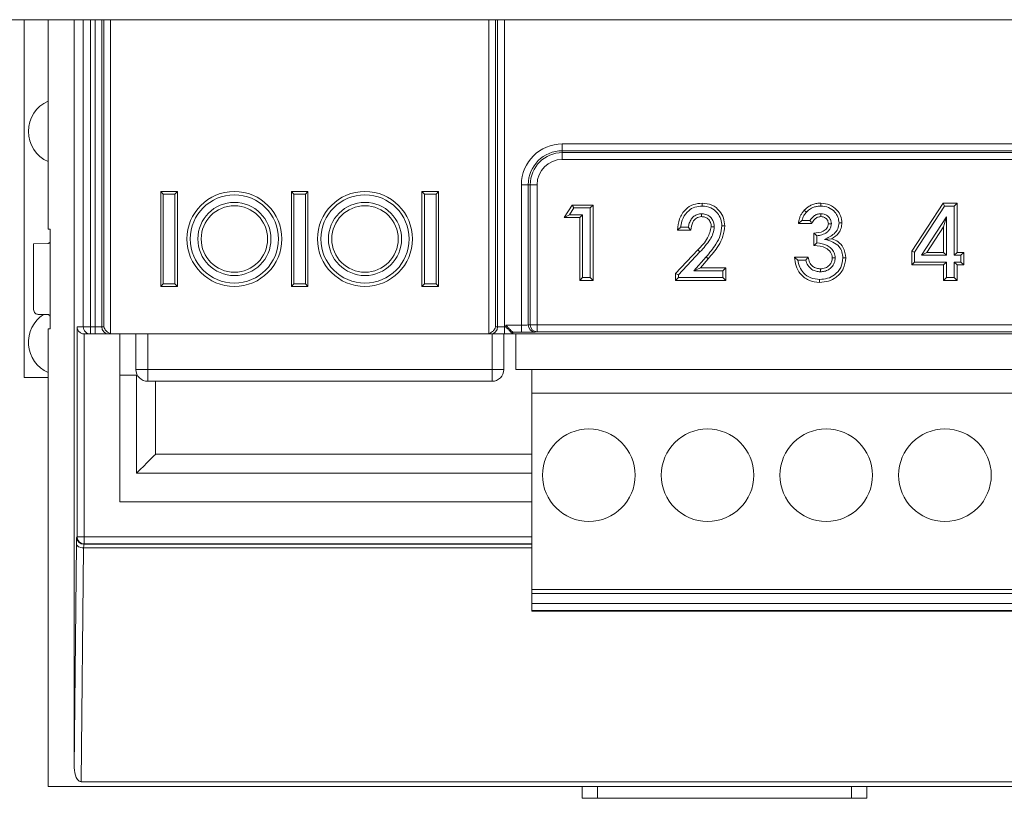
# Model space of a CAD drawing. Header units: millimetres. Extents: x 240 to 2023, y 154 to 1434.
# Tile 13 of 51: x 284 to 325, y 575 to 608. Entities that reach past the tile are written whole.
import ezdxf

# ---------------------------------------------------------------- set-up
doc = ezdxf.new("R2010")
doc.units = ezdxf.units.MM
doc.header["$LTSCALE"] = 7.5

msp = doc.modelspace()

# ---------------------------------------------------------------- linework, layer by layer
at = {"color": 7, "linetype": 'Continuous', "lineweight": 15}
for p, q in [((549.997, 607.863), (259.997, 607.863)), ((284.107, 607.863), (284.107, 592.778)), ((285.107, 607.863), (285.107, 599.033)), ((286.211, 607.863), (286.211, 576.339)), ((306.771, 602.343), (306.771, 602.63)), ((306.771, 602.63), (368.771, 602.63)), ((368.771, 602.343), (306.771, 602.343)), ((306.771, 602.259), (306.771, 602.343)), ((306.771, 602.259), (306.771, 601.972)), ((306.771, 602.259), (368.771, 602.259)), ((368.771, 601.972), (306.771, 601.972)), ((289.963, 600.516), (289.857, 600.622)), ((290.557, 600.622), (289.857, 600.622)), ((289.857, 600.622), (289.857, 596.622)), ((290.452, 600.516), (290.557, 600.622)), ((290.557, 596.622), (290.557, 600.622)), ((295.463, 600.516), (295.357, 600.622)), ((296.057, 600.622), (295.357, 600.622)), ((295.357, 600.622), (295.357, 596.622)), ((295.952, 600.516), (296.057, 600.622)), ((296.057, 596.622), (296.057, 600.622)), ((300.963, 600.516), (300.857, 600.622)), ((301.557, 600.622), (300.857, 600.622)), ((300.857, 600.622), (300.857, 596.622)), ((301.452, 600.516), (301.557, 600.622)), ((301.557, 596.622), (301.557, 600.622)), ((305.049, 594.991), (305.049, 600.908)), ((305.336, 600.908), (305.049, 600.908)), ((305.336, 600.908), (305.336, 594.998)), ((305.42, 600.908), (305.336, 600.908)), ((305.42, 600.908), (305.707, 600.908)), ((305.42, 595.003), (305.42, 600.908)), ((305.707, 600.908), (305.707, 595.003)), ((289.963, 600.516), (289.963, 596.728)), ((290.452, 600.516), (289.963, 600.516)), ((290.452, 596.728), (290.452, 600.516)), ((295.952, 600.516), (295.463, 600.516)), ((295.463, 600.516), (295.463, 596.728)), ((295.952, 596.728), (295.952, 600.516)), ((301.452, 600.516), (300.963, 600.516)), ((300.963, 600.516), (300.963, 596.728)), ((301.452, 596.728), (301.452, 600.516)), ((306.851, 599.521), (307.192, 600.05)), ((307.077, 599.645), (307.259, 599.927)), ((307.259, 599.927), (307.192, 600.05)), ((307.192, 600.05), (308.073, 600.05)), ((307.259, 599.927), (307.949, 599.927)), ((307.949, 599.927), (308.073, 600.05)), ((307.949, 599.927), (307.949, 596.999)), ((308.073, 600.05), (308.073, 596.875)), ((312.663, 600.008), (312.663, 600.132)), ((317.051, 599.752), (316.961, 599.837)), ((317.662, 600.008), (317.663, 600.132)), ((321.488, 598.104), (322.807, 600.132)), ((321.611, 598.067), (322.874, 600.008)), ((322.874, 600.008), (322.807, 600.132)), ((322.807, 600.132), (323.401, 600.132)), ((322.874, 600.008), (323.277, 600.008)), ((323.277, 600.008), (323.401, 600.132)), ((323.277, 600.008), (323.277, 597.932)), ((323.401, 600.132), (323.401, 598.056)), ((307.077, 599.645), (306.851, 599.521)), ((307.503, 599.521), (306.851, 599.521)), ((307.626, 599.645), (307.077, 599.645)), ((307.626, 599.645), (307.503, 599.521)), ((307.503, 596.875), (307.503, 599.521)), ((307.626, 596.999), (307.626, 599.645)), ((312.632, 599.685), (312.631, 599.562)), ((317.204, 599.4), (316.866, 599.4)), ((317.658, 599.685), (317.659, 599.562)), ((322.954, 599.553), (321.901, 597.932)), ((322.954, 599.553), (322.831, 599.136)), ((322.954, 597.932), (322.954, 599.553)), ((285.198, 599.033), (285.107, 599.033)), ((285.198, 594.837), (285.198, 599.033)), ((312.191, 598.992), (311.622, 598.992)), ((312.078, 599.115), (311.755, 599.115)), ((313.17, 599.139), (313.046, 599.14)), ((313.493, 599.179), (313.616, 599.18)), ((317.287, 599.277), (316.717, 599.277)), ((318.103, 599.264), (317.979, 599.263)), ((318.426, 599.3), (318.549, 599.299)), ((322.831, 599.136), (322.128, 598.056)), ((322.831, 598.056), (322.831, 599.136)), ((317.369, 598.341), (317.369, 598.87)), ((317.492, 598.459), (317.492, 598.758)), ((317.819, 598.604), (318.124, 598.634)), ((284.498, 598.423), (285.1, 598.433)), ((284.498, 595.644), (284.498, 598.423)), ((311.54, 597.164), (312.48, 598.165)), ((312.57, 598.08), (312.48, 598.165)), ((321.611, 598.067), (321.488, 598.104)), ((321.488, 597.527), (321.488, 598.104)), ((311.664, 597.115), (312.57, 598.08)), ((312.827, 597.865), (312.317, 597.281)), ((312.92, 597.784), (312.588, 597.405)), ((312.827, 597.865), (312.92, 597.784)), ((316.555, 597.852), (317.125, 597.852)), ((316.691, 597.729), (317.024, 597.729)), ((318.266, 597.829), (318.142, 597.827)), ((318.589, 597.822), (318.712, 597.822)), ((321.611, 597.65), (321.611, 598.067)), ((321.901, 597.932), (322.128, 598.056)), ((321.901, 597.932), (322.954, 597.932)), ((322.128, 598.056), (322.831, 598.056)), ((322.954, 597.932), (322.831, 598.056)), ((323.277, 597.932), (323.401, 598.056)), ((323.277, 597.932), (323.562, 597.932)), ((323.401, 598.056), (323.686, 598.056)), ((323.562, 597.932), (323.686, 598.056)), ((323.562, 597.932), (323.562, 597.65)), ((323.686, 598.056), (323.686, 597.527)), ((312.317, 597.281), (312.588, 597.405)), ((312.317, 597.281), (313.533, 597.281)), ((312.588, 597.405), (313.657, 597.405)), ((313.533, 597.281), (313.657, 597.405)), ((313.533, 597.281), (313.533, 596.999)), ((313.657, 597.405), (313.657, 596.875)), ((317.641, 597.24), (317.642, 597.364)), ((321.611, 597.65), (321.488, 597.527)), ((322.831, 597.527), (321.488, 597.527)), ((322.954, 597.65), (321.611, 597.65)), ((322.954, 597.65), (322.831, 597.527)), ((322.831, 596.875), (322.831, 597.527)), ((322.954, 596.999), (322.954, 597.65)), ((323.277, 597.65), (323.277, 596.999)), ((323.277, 597.65), (323.401, 597.527)), ((323.562, 597.65), (323.277, 597.65)), ((323.401, 597.527), (323.401, 596.875)), ((323.686, 597.527), (323.401, 597.527)), ((323.562, 597.65), (323.686, 597.527)), ((307.626, 596.999), (307.503, 596.875)), ((308.073, 596.875), (307.503, 596.875)), ((307.949, 596.999), (307.626, 596.999)), ((307.949, 596.999), (308.073, 596.875)), ((311.664, 597.115), (311.54, 597.164)), ((311.54, 596.875), (311.54, 597.164)), ((311.664, 596.999), (311.54, 596.875)), ((313.657, 596.875), (311.54, 596.875)), ((311.664, 596.999), (311.664, 597.115)), ((313.533, 596.999), (311.664, 596.999)), ((313.533, 596.999), (313.657, 596.875)), ((317.611, 596.917), (317.611, 596.794)), ((322.954, 596.999), (322.831, 596.875)), ((323.401, 596.875), (322.831, 596.875)), ((323.277, 596.999), (322.954, 596.999)), ((323.277, 596.999), (323.401, 596.875)), ((289.963, 596.728), (289.857, 596.622)), ((289.857, 596.622), (290.557, 596.622)), ((289.963, 596.728), (290.452, 596.728)), ((290.452, 596.728), (290.557, 596.622)), ((295.463, 596.728), (295.357, 596.622)), ((295.357, 596.622), (296.057, 596.622)), ((295.463, 596.728), (295.952, 596.728)), ((295.952, 596.728), (296.057, 596.622)), ((300.963, 596.728), (300.857, 596.622)), ((300.857, 596.622), (301.557, 596.622)), ((300.963, 596.728), (301.452, 596.728)), ((301.452, 596.728), (301.557, 596.622)), ((284.695, 595.444), (285.1, 595.437)), ((285.107, 594.837), (285.107, 575.548)), ((285.107, 594.837), (285.198, 594.837)), ((286.328, 594.918), (286.59, 594.918)), ((286.328, 586.069), (286.328, 594.918)), ((286.89, 594.918), (286.59, 594.918)), ((286.89, 594.918), (287.085, 594.918)), ((286.89, 594.918), (286.89, 594.618)), ((287.372, 594.918), (287.085, 594.918)), ((287.085, 594.618), (287.085, 594.918)), ((287.372, 594.918), (287.457, 594.918)), ((303.958, 594.918), (304.042, 594.918)), ((304.329, 594.918), (304.042, 594.918)), ((304.329, 594.618), (304.329, 594.918)), ((304.329, 594.918), (304.386, 594.918)), ((304.386, 594.991), (305.049, 594.991)), ((304.386, 594.918), (304.386, 594.991)), ((305.049, 594.691), (305.049, 594.991)), ((305.336, 594.998), (305.42, 595.003)), ((305.42, 595.003), (305.707, 595.003)), ((305.707, 595.003), (369.835, 595.003)), ((305.707, 595.003), (305.707, 594.703)), ((286.628, 594.618), (286.628, 586.069)), ((286.89, 594.618), (286.634, 594.618)), ((287.085, 594.618), (286.89, 594.618)), ((287.085, 594.618), (287.659, 594.618)), ((287.819, 594.618), (287.659, 594.618)), ((287.781, 594.622), (303.634, 594.622)), ((303.596, 594.618), (287.819, 594.618)), ((288.134, 594.618), (288.134, 587.548)), ((288.809, 593.122), (288.809, 594.618)), ((303.756, 594.618), (303.596, 594.618)), ((304.329, 594.618), (303.756, 594.618)), ((304.309, 594.618), (304.309, 593.122)), ((304.686, 594.618), (304.329, 594.618)), ((305.049, 594.691), (304.686, 594.691)), ((304.686, 594.691), (304.686, 594.618)), ((304.686, 594.618), (397.807, 594.618)), ((304.809, 594.618), (304.809, 593.122)), ((305.707, 594.703), (305.623, 594.698)), ((369.835, 594.703), (305.707, 594.703)), ((288.809, 593.122), (289.309, 593.122)), ((289.309, 592.622), (289.309, 593.122)), ((289.309, 593.122), (303.809, 593.122)), ((303.809, 593.122), (304.309, 593.122)), ((303.809, 593.122), (303.809, 592.622)), ((304.809, 593.122), (305.489, 593.122)), ((305.489, 593.122), (305.489, 592.122)), ((305.489, 593.122), (370.379, 593.122)), ((285.107, 592.778), (284.107, 592.778)), ((288.834, 592.885), (288.134, 592.885)), ((288.834, 588.748), (288.834, 592.885)), ((303.809, 592.622), (289.309, 592.622)), ((289.634, 592.622), (289.634, 589.548)), ((305.489, 583.852), (305.489, 592.122)), ((305.489, 592.122), (370.379, 592.122)), ((289.634, 589.548), (305.489, 589.548)), ((305.489, 587.548), (288.134, 587.548)), ((286.315, 586.056), (286.328, 586.069)), ((286.328, 586.069), (286.628, 586.069)), ((286.628, 585.769), (286.628, 586.069)), ((286.211, 576.339), (286.306, 585.756)), ((286.628, 585.769), (286.615, 585.756)), ((286.615, 585.756), (305.489, 585.756)), ((286.606, 585.606), (286.507, 575.748)), ((305.489, 583.852), (305.489, 583.686)), ((305.489, 583.852), (370.379, 583.852)), ((370.379, 583.686), (305.489, 583.686)), ((305.489, 583.686), (305.489, 583.26)), ((305.489, 583.26), (370.379, 583.26)), ((305.489, 583.26), (305.489, 582.964)), ((305.489, 582.964), (370.379, 582.964)), ((305.489, 582.964), (305.489, 582.931)), ((305.489, 582.931), (370.379, 582.931)), ((449.408, 575.748), (286.507, 575.748)), ((285.107, 575.548), (450.721, 575.548)), ((307.601, 575.048), (307.601, 575.548)), ((308.251, 575.548), (308.251, 575.048)), ((318.95, 575.548), (318.95, 575.048)), ((319.601, 575.548), (319.601, 575.048)), ((307.601, 575.048), (319.601, 575.048))]:
    msp.add_line(p, q, dxfattribs=at)
at = {"color": 106, "linetype": 'Continuous', "lineweight": 15}
for p, q in [((286.59, 594.918), (286.59, 607.863)), ((286.89, 607.863), (286.89, 594.918)), ((287.085, 594.918), (287.085, 607.863)), ((287.372, 607.863), (287.372, 594.918)), ((287.457, 594.918), (287.457, 607.863)), ((287.743, 607.863), (287.743, 594.631)), ((303.671, 594.631), (303.671, 607.863)), ((303.958, 607.863), (303.958, 594.918)), ((304.042, 594.918), (304.042, 607.863)), ((304.329, 607.863), (304.329, 594.918)), ((289.309, 594.618), (289.309, 593.122)), ((303.809, 593.122), (303.809, 594.618)), ((305.489, 588.748), (288.834, 588.748)), ((286.628, 586.069), (305.489, 586.069)), ((305.489, 585.769), (286.628, 585.769)), ((305.489, 585.606), (286.606, 585.606))]:
    msp.add_line(p, q, dxfattribs=at)
at = {"color": 7, "linetype": 'Continuous', "lineweight": 15, "flags": 128}
msp.add_lwpolyline([(286.306, 585.756), (286.313, 585.727), (286.33, 585.699), (286.358, 585.673), (286.396, 585.651), (286.441, 585.632), (286.492, 585.618), (286.548, 585.609), (286.606, 585.606)], dxfattribs=at)
at = {"color": 7, "linetype": 'Continuous', "lineweight": 15}
for centre, radius in [((292.957, 598.622), 2), ((298.457, 598.622), 2), ((292.957, 598.622), 1.859), ((298.457, 598.622), 1.859), ((292.957, 598.622), 1.541), ((292.957, 598.622), 1.4), ((298.457, 598.622), 1.541), ((298.457, 598.622), 1.4), ((307.889, 588.664), 1.95), ((312.889, 588.664), 1.95), ((317.889, 588.664), 1.95), ((322.889, 588.664), 1.95)]:
    msp.add_circle(centre, radius, dxfattribs=at)
for centre, radius, start, end in [((285.676, 603.157), 1.397, 114.0272, 245.9728), ((306.771, 600.908), 1.722, 90, 180), ((306.771, 600.908), 1.435, 90, 180), ((306.771, 600.908), 1.351, 90, 180), ((306.771, 600.908), 1.064, 90, 180), ((285.676, 594.267), 1.397, 122.8953, 245.9728), ((286.89, 594.917), 0.3, 179.9958, 269.9971), ((287.666, 594.911), 0.294, 178.7476, 268.6954), ((303.749, 594.911), 0.294, 271.3046, 1.2524), ((305.631, 594.994), 0.295, 179.0967, 268.3519), ((305.715, 594.998), 0.295, 179.0944, 268.3571), ((289.309, 593.122), 0.5, 180, 270), ((303.809, 593.122), 0.5, 270, 0), ((286.628, 586.069), 0.3, 180.0183, 269.9803), ((286.615, 586.056), 0.3, 180.0191, 269.9794)]:
    msp.add_arc(centre, radius, start, end, dxfattribs=at)
for points, knots in [([(311.622, 598.992), (311.639, 599.153), (311.673, 599.476), (311.924, 599.866), (312.282, 600.099), (312.536, 600.121), (312.663, 600.132)], [0, 0, 0, 0, 0.2806282, 0.5599374, 0.7797854, 1, 1, 1, 1]), ([(311.755, 599.115), (311.78, 599.249), (311.828, 599.511), (312.057, 599.812), (312.353, 599.985), (312.559, 600), (312.663, 600.008)], [0, 0, 0, 0, 0.287356, 0.564698, 0.779115, 1, 1, 1, 1]), ([(312.663, 600.132), (312.804, 600.118), (313.086, 600.089), (313.398, 599.827), (313.579, 599.509), (313.604, 599.29), (313.616, 599.18)], [0, 0, 0, 0, 0.279744, 0.55895, 0.779629, 1, 1, 1, 1]), ([(312.663, 600.008), (312.787, 599.996), (313.031, 599.973), (313.303, 599.744), (313.46, 599.468), (313.482, 599.275), (313.493, 599.179)], [0, 0, 0, 0, 0.281966, 0.555435, 0.778364, 1, 1, 1, 1]), ([(316.717, 599.277), (316.729, 599.347), (316.748, 599.461), (316.806, 599.612), (316.872, 599.733), (316.931, 599.802), (316.961, 599.837)], [0, 0, 0, 0, 0.339947, 0.559986, 0.78002, 1, 1, 1, 1]), ([(316.961, 599.837), (317.027, 599.897), (317.135, 599.997), (317.322, 600.081), (317.49, 600.125), (317.605, 600.129), (317.663, 600.132)], [0, 0, 0, 0, 0.339571, 0.559675, 0.779826, 1, 1, 1, 1]), ([(317.051, 599.752), (317.108, 599.805), (317.202, 599.891), (317.364, 599.965), (317.51, 600.002), (317.611, 600.006), (317.662, 600.008)], [0, 0, 0, 0, 0.3409487, 0.5568959, 0.7748213, 1, 1, 1, 1]), ([(317.662, 600.008), (317.773, 599.998), (317.993, 599.976), (318.24, 599.786), (318.401, 599.554), (318.417, 599.385), (318.426, 599.3)], [0, 0, 0, 0, 0.284395, 0.564247, 0.781964, 1, 1, 1, 1]), ([(317.663, 600.132), (317.79, 600.119), (318.044, 600.094), (318.333, 599.873), (318.519, 599.598), (318.539, 599.399), (318.549, 599.299)], [0, 0, 0, 0, 0.2799109, 0.5595735, 0.7798273, 1, 1, 1, 1]), ([(312.632, 599.685), (312.576, 599.681), (312.463, 599.671), (312.313, 599.584), (312.193, 599.455), (312.111, 599.295), (312.089, 599.174), (312.078, 599.115)], [0, 0, 0, 0, 0.190251, 0.390181, 0.578503, 0.79418, 1, 1, 1, 1]), ([(312.631, 599.562), (312.556, 599.549), (312.406, 599.523), (312.227, 599.301), (312.205, 599.109), (312.191, 598.992)], [0, 0, 0, 0, 0.278762, 0.559272, 1, 1, 1, 1]), ([(313.046, 599.14), (313.04, 599.202), (313.028, 599.326), (312.918, 599.469), (312.778, 599.551), (312.68, 599.558), (312.631, 599.562)], [0, 0, 0, 0, 0.279844, 0.559211, 0.779393, 1, 1, 1, 1]), ([(313.17, 599.139), (313.167, 599.19), (313.16, 599.295), (313.095, 599.445), (312.979, 599.578), (312.818, 599.671), (312.692, 599.681), (312.632, 599.685)], [0, 0, 0, 0, 0.177653, 0.368597, 0.56078, 0.789382, 1, 1, 1, 1]), ([(316.866, 599.4), (316.845, 599.384), (316.793, 599.343), (316.746, 599.301), (316.717, 599.277)], [0, 0, 0, 0, 0.406502, 1, 1, 1, 1]), ([(316.866, 599.4), (316.888, 599.473), (316.928, 599.602), (317.013, 599.706), (317.051, 599.752)], [0, 0, 0, 0, 0.564718, 1, 1, 1, 1]), ([(317.658, 599.685), (317.607, 599.681), (317.502, 599.671), (317.331, 599.582), (317.252, 599.469), (317.204, 599.4)], [0, 0, 0, 0, 0.27356, 0.558769, 1, 1, 1, 1]), ([(317.204, 599.4), (317.219, 599.377), (317.245, 599.336), (317.274, 599.295), (317.287, 599.277)], [0, 0, 0, 0, 0.560023, 1, 1, 1, 1]), ([(317.659, 599.562), (317.612, 599.557), (317.519, 599.547), (317.372, 599.453), (317.319, 599.344), (317.287, 599.277)], [0, 0, 0, 0, 0.280772, 0.561809, 1, 1, 1, 1]), ([(318.103, 599.264), (318.1, 599.304), (318.094, 599.39), (318.034, 599.509), (317.934, 599.611), (317.803, 599.677), (317.704, 599.683), (317.658, 599.685)], [0, 0, 0, 0, 0.176215, 0.376249, 0.568345, 0.797106, 1, 1, 1, 1]), ([(317.979, 599.263), (317.974, 599.309), (317.964, 599.402), (317.874, 599.501), (317.767, 599.556), (317.695, 599.56), (317.659, 599.562)], [0, 0, 0, 0, 0.279486, 0.558998, 0.779292, 1, 1, 1, 1]), ([(311.755, 599.115), (311.73, 599.092), (311.684, 599.051), (311.641, 599.01), (311.622, 598.992)], [0, 0, 0, 0, 0.560027, 1, 1, 1, 1]), ([(312.078, 599.115), (312.096, 599.095), (312.133, 599.054), (312.172, 599.013), (312.191, 598.992)], [0, 0, 0, 0, 0.4999903, 1, 1, 1, 1]), ([(312.48, 598.165), (312.635, 598.32), (312.911, 598.598), (313.005, 598.975), (313.046, 599.14)], [0, 0, 0, 0, 0.562479, 1, 1, 1, 1]), ([(312.57, 598.08), (312.723, 598.245), (312.939, 598.479), (313.133, 598.852), (313.158, 599.042), (313.17, 599.139)], [0, 0, 0, 0, 0.54079, 0.766492, 1, 1, 1, 1]), ([(313.493, 599.179), (313.476, 599.044), (313.443, 598.77), (313.208, 598.318), (312.973, 598.039), (312.827, 597.865)], [0, 0, 0, 0, 0.2702333, 0.5476104, 1, 1, 1, 1]), ([(313.616, 599.18), (313.599, 599.031), (313.563, 598.735), (313.316, 598.256), (313.07, 597.963), (312.92, 597.784)], [0, 0, 0, 0, 0.279436, 0.559465, 1, 1, 1, 1]), ([(317.369, 598.87), (317.505, 598.881), (317.709, 598.897), (317.9, 599.045), (317.969, 599.163), (317.976, 599.23), (317.979, 599.263)], [0, 0, 0, 0, 0.500021, 0.749445, 0.874815, 1, 1, 1, 1]), ([(317.492, 598.758), (317.564, 598.768), (317.716, 598.789), (317.899, 598.878), (318.019, 599.002), (318.089, 599.124), (318.098, 599.217), (318.103, 599.264)], [0, 0, 0, 0, 0.248827, 0.526816, 0.680372, 0.840229, 1, 1, 1, 1]), ([(318.426, 599.3), (318.416, 599.212), (318.396, 599.038), (318.177, 598.776), (317.959, 598.672), (317.819, 598.604)], [0, 0, 0, 0, 0.265364, 0.5271, 1, 1, 1, 1]), ([(318.549, 599.299), (318.542, 599.222), (318.528, 599.067), (318.395, 598.813), (318.227, 598.702), (318.124, 598.634)], [0, 0, 0, 0, 0.280575, 0.5610136, 1, 1, 1, 1]), ([(285.198, 598.533), (285.196, 598.519), (285.193, 598.49), (285.166, 598.457), (285.133, 598.437), (285.111, 598.435), (285.1, 598.433)], [0, 0, 0, 0, 0.270444, 0.562363, 0.789508, 1, 1, 1, 1]), ([(317.492, 598.758), (317.469, 598.778), (317.428, 598.815), (317.387, 598.853), (317.369, 598.87)], [0, 0, 0, 0, 0.55999, 1, 1, 1, 1]), ([(317.819, 598.604), (317.938, 598.572), (318.161, 598.512), (318.428, 598.329), (318.568, 598.08), (318.582, 597.909), (318.589, 597.822)], [0, 0, 0, 0, 0.309186, 0.574797, 0.784415, 1, 1, 1, 1]), ([(318.124, 598.634), (318.217, 598.595), (318.404, 598.518), (318.654, 598.24), (318.69, 597.98), (318.712, 597.822)], [0, 0, 0, 0, 0.281038, 0.561769, 1, 1, 1, 1]), ([(317.492, 598.459), (317.469, 598.437), (317.428, 598.399), (317.387, 598.358), (317.369, 598.341)], [0, 0, 0, 0, 0.560009, 1, 1, 1, 1]), ([(318.142, 597.827), (318.138, 597.871), (318.131, 597.957), (318.048, 598.111), (317.806, 598.308), (317.544, 598.328), (317.369, 598.341)], [0, 0, 0, 0, 0.12552, 0.25098, 0.500908, 1, 1, 1, 1]), ([(318.266, 597.829), (318.257, 597.902), (318.24, 598.049), (318.106, 598.225), (317.867, 598.402), (317.645, 598.436), (317.492, 598.459)], [0, 0, 0, 0, 0.197842, 0.398801, 0.584883, 1, 1, 1, 1]), ([(316.691, 597.729), (316.665, 597.752), (316.619, 597.793), (316.574, 597.834), (316.555, 597.852)], [0, 0, 0, 0, 0.560021, 1, 1, 1, 1]), ([(317.611, 596.794), (317.454, 596.809), (317.141, 596.839), (316.786, 597.125), (316.597, 597.486), (316.569, 597.73), (316.555, 597.852)], [0, 0, 0, 0, 0.279841, 0.558872, 0.77916, 1, 1, 1, 1]), ([(317.611, 596.917), (317.482, 596.928), (317.229, 596.949), (316.932, 597.16), (316.752, 597.434), (316.711, 597.63), (316.691, 597.729)], [0, 0, 0, 0, 0.283568, 0.557797, 0.775767, 1, 1, 1, 1]), ([(317.024, 597.729), (317.042, 597.752), (317.075, 597.793), (317.109, 597.834), (317.125, 597.852)], [0, 0, 0, 0, 0.560024, 1, 1, 1, 1]), ([(317.024, 597.729), (317.049, 597.654), (317.1, 597.501), (317.265, 597.337), (317.457, 597.252), (317.581, 597.244), (317.641, 597.24)], [0, 0, 0, 0, 0.273967, 0.563567, 0.790415, 1, 1, 1, 1]), ([(317.125, 597.852), (317.14, 597.78), (317.171, 597.636), (317.297, 597.466), (317.469, 597.376), (317.584, 597.368), (317.642, 597.364)], [0, 0, 0, 0, 0.280497, 0.559297, 0.779452, 1, 1, 1, 1]), ([(318.589, 597.822), (318.571, 597.683), (318.537, 597.406), (318.267, 597.108), (317.945, 596.94), (317.724, 596.925), (317.611, 596.917)], [0, 0, 0, 0, 0.277837, 0.555397, 0.773998, 1, 1, 1, 1]), ([(318.712, 597.822), (318.692, 597.664), (318.652, 597.349), (318.346, 597.009), (317.983, 596.819), (317.735, 596.802), (317.611, 596.794)], [0, 0, 0, 0, 0.279291, 0.558893, 0.779263, 1, 1, 1, 1]), ([(317.641, 597.24), (317.698, 597.244), (317.815, 597.251), (317.981, 597.319), (318.13, 597.44), (318.245, 597.614), (318.259, 597.758), (318.266, 597.829)], [0, 0, 0, 0, 0.178778, 0.367469, 0.552904, 0.77778, 1, 1, 1, 1]), ([(317.642, 597.364), (317.714, 597.37), (317.856, 597.384), (318.023, 597.504), (318.126, 597.659), (318.137, 597.771), (318.142, 597.827)], [0, 0, 0, 0, 0.2800615, 0.5597648, 0.7799077, 1, 1, 1, 1]), ([(284.498, 595.644), (284.502, 595.616), (284.509, 595.557), (284.562, 595.491), (284.628, 595.451), (284.673, 595.446), (284.695, 595.444)], [0, 0, 0, 0, 0.270433, 0.56234, 0.789498, 1, 1, 1, 1]), ([(285.1, 595.437), (285.114, 595.435), (285.143, 595.431), (285.176, 595.404), (285.195, 595.37), (285.197, 595.348), (285.198, 595.337)], [0, 0, 0, 0, 0.27048, 0.562419, 0.789504, 1, 1, 1, 1]), ([(286.328, 594.918), (286.334, 594.876), (286.345, 594.794), (286.415, 594.701), (286.496, 594.648), (286.561, 594.623), (286.607, 594.619), (286.628, 594.618)], [0, 0, 0, 0, 0.309863, 0.615573, 0.7585, 0.885874, 1, 1, 1, 1]), ([(287.743, 594.631), (287.708, 594.645), (287.63, 594.676), (287.518, 594.777), (287.48, 594.863), (287.457, 594.918)], [0, 0, 0, 0, 0.238417, 0.522197, 1, 1, 1, 1]), ([(303.958, 594.918), (303.945, 594.883), (303.918, 594.814), (303.844, 594.727), (303.759, 594.663), (303.699, 594.641), (303.671, 594.631)], [0, 0, 0, 0, 0.303812, 0.604389, 0.816753, 1, 1, 1, 1]), ([(304.686, 594.691), (304.683, 594.694), (304.677, 594.7), (304.636, 594.741), (304.57, 594.807), (304.484, 594.893), (304.418, 594.959), (304.386, 594.991)], [0, 0, 0, 0, 0.14698, 0.316665, 0.510802, 0.757992, 1, 1, 1, 1]), ([(304.686, 594.618), (304.684, 594.62), (304.679, 594.625), (304.638, 594.666), (304.572, 594.731), (304.485, 594.819), (304.419, 594.885), (304.386, 594.918)], [0, 0, 0, 0, 0.146787, 0.316145, 0.510254, 0.757799, 1, 1, 1, 1]), ([(305.336, 594.998), (305.322, 594.997), (305.295, 594.995), (305.219, 594.993), (305.136, 594.991), (305.077, 594.991), (305.049, 594.991)], [0, 0, 0, 0, 0.280102, 0.540109, 0.780115, 1, 1, 1, 1]), ([(286.634, 594.618), (286.633, 594.618), (286.631, 594.618), (286.629, 594.618), (286.628, 594.618)], [0, 0, 0, 0, 0.5604377, 1, 1, 1, 1]), ([(287.743, 594.631), (287.75, 594.629), (287.763, 594.625), (287.775, 594.623), (287.781, 594.622)], [0, 0, 0, 0, 0.559585, 1, 1, 1, 1]), ([(287.819, 594.618), (287.812, 594.618), (287.799, 594.618), (287.786, 594.621), (287.781, 594.622)], [0, 0, 0, 0, 0.560815, 1, 1, 1, 1]), ([(303.596, 594.618), (303.603, 594.618), (303.616, 594.618), (303.628, 594.621), (303.634, 594.622)], [0, 0, 0, 0, 0.560815, 1, 1, 1, 1]), ([(303.634, 594.622), (303.641, 594.623), (303.654, 594.626), (303.666, 594.629), (303.671, 594.631)], [0, 0, 0, 0, 0.560319, 1, 1, 1, 1]), ([(304.686, 594.691), (304.686, 594.691), (304.686, 594.691), (304.686, 594.691), (304.686, 594.691)], [0, 0, 0, 0, 0.5568681, 1, 1, 1, 1]), ([(305.049, 594.691), (305.119, 594.691), (305.262, 594.691), (305.437, 594.693), (305.562, 594.696), (305.603, 594.697), (305.623, 594.698)], [0, 0, 0, 0, 0.273642, 0.561558, 0.786345, 1, 1, 1, 1]), ([(288.834, 588.748), (288.945, 588.86), (289.166, 589.081), (289.417, 589.331), (289.557, 589.472), (289.622, 589.536), (289.63, 589.544), (289.634, 589.548)], [0, 0, 0, 0, 0.310122, 0.616124, 0.758891, 0.886026, 1, 1, 1, 1]), ([(286.315, 586.056), (286.314, 586.05), (286.312, 586.038), (286.309, 585.947), (286.307, 585.828), (286.306, 585.756)], [0, 0, 0, 0, 0.276682, 0.562601, 1, 1, 1, 1]), ([(286.606, 585.606), (286.607, 585.623), (286.608, 585.659), (286.609, 585.707), (286.612, 585.746), (286.614, 585.753), (286.615, 585.756)], [0, 0, 0, 0, 0.194562, 0.426117, 0.694679, 1, 1, 1, 1]), ([(286.507, 575.748), (286.489, 575.75), (286.449, 575.755), (286.392, 575.79), (286.34, 575.846), (286.237, 576.017), (286.223, 576.194), (286.211, 576.339)], [0, 0, 0, 0, 0.077235, 0.166485, 0.273365, 0.399647, 1, 1, 1, 1])]:
    msp.add_open_spline(points, degree=3, knots=knots, dxfattribs=at)

doc.saveas('drawing.dxf')
